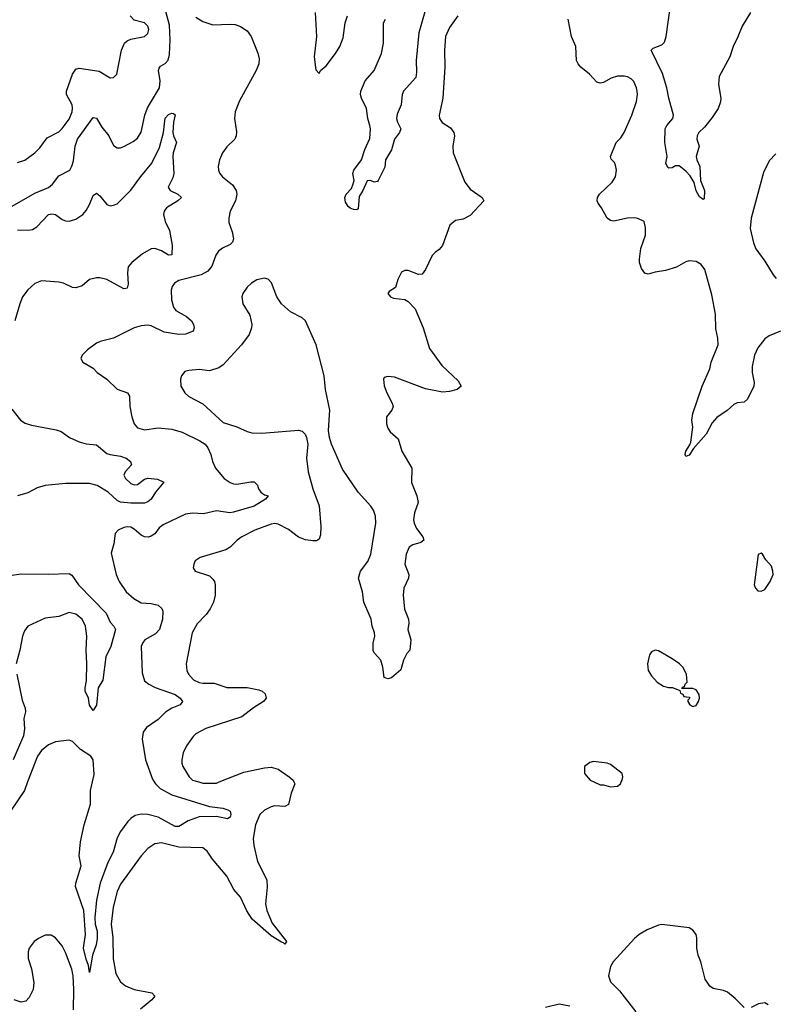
# Model space of a CAD drawing. Header units: inches. Extents: x 1682530 to 1839546, y 640742 to 791647.
# Tile 137 of 256: x 1732262 to 1736660, y 668703 to 674447. Entities that reach past the tile are written whole.
import ezdxf

# ---------------------------------------------------------------- set-up
doc = ezdxf.new("R2010")
doc.units = ezdxf.units.IN
doc.header["$MEASUREMENT"] = 0
doc.layers.add('B7636', color=7, linetype='Continuous')
doc.layers.add('B7637', color=7, linetype='Continuous')

msp = doc.modelspace()

# ---------------------------------------------------------------- linework, layer by layer
at = {"layer": 'B7636', "color": 5}
for points, elevation in [([(1732308.2, 670000), (1732289.5, 669950.5), (1732208.6, 669830)], 760), ([(1733047.1, 670000), (1733053.8, 669990), (1733081.4, 669961.4), (1733150, 669924.6), (1733370, 669856.8), (1733447.3, 669847.3), (1733477.6, 669837.6), (1733490.4, 669830), (1733494, 669810), (1733490, 669794), (1733475.1, 669784.9), (1733410, 669798.4), (1733310, 669796.6), (1733246, 669774), (1733190, 669741.3), (1733170, 669739.5), (1733070, 669795.2), (1733010, 669810.5), (1732970, 669812.5), (1732935.8, 669804.2), (1732910, 669787.8), (1732893.8, 669770), (1732849.6, 669710.4), (1732830, 669674), (1732806.7, 669590), (1732775.5, 669530), (1732730.7, 669410), (1732710.1, 669309.9), (1732700.6, 669210), (1732702.7, 669170), (1732714.3, 669130), (1732713.8, 669086.2), (1732708.4, 669050), (1732686.5, 668990), (1732670, 668888.7), (1732663.9, 668930), (1732650, 668966.6), (1732635.2, 669030), (1732645.5, 669110), (1732636.2, 669250), (1732586.8, 669390), (1732588.9, 669410), (1732619.8, 669510), (1732609.1, 669570), (1732615.9, 669650), (1732638, 669750), (1732674.8, 669870), (1732675.3, 669950), (1732686.8, 670000)], 760), ([(1733862.5, 670000), (1733867, 669990), (1733846, 669934), (1733830, 669868.4), (1733810, 669857.8), (1733750, 669860.6), (1733730, 669855.9), (1733690, 669835.3), (1733664.4, 669810), (1733637.2, 669750), (1733625.3, 669670), (1733628.1, 669630), (1733650, 669536), (1733703.5, 669430), (1733705.8, 669385.8), (1733695.8, 669290), (1733703.7, 669250), (1733736.1, 669176.1), (1733819.1, 669070), (1733810, 669054), (1733802.5, 669062.5), (1733790, 669065.1), (1733730, 669101.6), (1733619.6, 669199.6), (1733587.9, 669247.9), (1733550, 669328.6), (1733512.3, 669372.3), (1733469.9, 669450), (1733386.9, 669550), (1733356.6, 669596.6), (1733330, 669616.3), (1733190, 669620.6), (1733090, 669645.3), (1733050, 669638.7), (1733010, 669612.2), (1732970, 669568.4), (1732850, 669403.5), (1732830, 669360.5), (1732806.5, 669270), (1732796.3, 669170), (1732805.5, 669090), (1732808.3, 668968.3), (1732823.7, 668883.7), (1732850, 668834.9), (1732879.1, 668810), (1732930.2, 668790.2), (1733034, 668770), (1733050.4, 668750), (1733033.7, 668730), (1732966.2, 668673.8)], 780), ([(1733307.5, 670000), (1733330, 669993.8), (1733410, 669993.7), (1733425.8, 670000)], 780), ([(1735613.3, 670000), (1735650, 669982.8), (1735670, 669982.8), (1735710, 669971), (1735750, 669976), (1735768.7, 669990), (1735772.9, 670000)], 820), ([(1736490, 668684.5), (1736437.4, 668737.4), (1736392.9, 668772.9), (1736370, 668782.6), (1736310, 668794.8), (1736290, 668809), (1736262.4, 668850), (1736237.7, 668950), (1736221.2, 668990), (1736213.8, 669030), (1736214.3, 669090), (1736209.7, 669109.7), (1736190, 669136), (1736169.6, 669149.6), (1736010, 669168.2), (1735990, 669165.1), (1735923.4, 669136.6), (1735876.3, 669110), (1735850, 669087.3), (1735726.4, 668950), (1735710, 668924), (1735698.7, 668870), (1735710, 668834.8), (1735761.8, 668781.8), (1735858.2, 668658.2)], 820), ([(1732576.4, 668670), (1732578.8, 668790), (1732573.9, 668870), (1732567.1, 668907.1), (1732530, 669005.1), (1732510, 669043.6), (1732471.6, 669091.6), (1732445.6, 669105.6), (1732410, 669106.3), (1732372.3, 669087.7), (1732346, 669070), (1732317, 669030), (1732311.8, 669010), (1732311.7, 668970), (1732330.2, 668910), (1732344.9, 668830), (1732341.3, 668790), (1732318.2, 668741.8), (1732298, 668722), (1732270, 668716.4), (1732230, 668728.9)], 780), ([(1735472.1, 668692.1), (1735410, 668703), (1735330, 668684.2)], 820), ([(1736630, 668700.5), (1736610, 668711.2), (1736573.3, 668706.7), (1736530, 668684.5)], 820)]:
    msp.add_lwpolyline(points, dxfattribs=dict(at, elevation=elevation))
at = {"layer": 'B7637', "color": 5}
for points, elevation in [([(1736527.2, 674490), (1736477.6, 674410), (1736453.5, 674346.5), (1736425.2, 674290), (1736406.9, 674230), (1736344.7, 674115.3), (1736340.9, 674070), (1736354.2, 673990), (1736352.1, 673967.9), (1736338.8, 673930), (1736304.2, 673875.8), (1736258.9, 673821.1), (1736225.8, 673790), (1736214.9, 673770), (1736214.3, 673750), (1736228.2, 673710), (1736210.5, 673649.5), (1736214, 673630), (1736231.5, 673590), (1736235.8, 673510), (1736258.7, 673450), (1736256.8, 673403.2), (1736250, 673399), (1736230, 673413.2), (1736210, 673449.3), (1736197.8, 673497.8), (1736175.7, 673535.7), (1736150, 673563.1), (1736110, 673594.7), (1736090, 673594.7), (1736070, 673583.6), (1736050, 673581.6), (1736045.5, 673585.5), (1736033, 673610), (1736040.4, 673650), (1736026.8, 673730), (1736029.7, 673810), (1736038, 673830), (1736074, 673870), (1736078.4, 673890), (1736050, 673989), (1736038.8, 674050), (1736012.9, 674132.9), (1735946.6, 674270), (1735959.5, 674280.5), (1736010, 674300.4), (1736024.6, 674315.4), (1736035.8, 674350), (1736060.4, 674530)], 760), ([(1732190, 673343.5), (1732350, 673436), (1732430, 673468.2), (1732452.5, 673487.5), (1732490, 673536), (1732554, 673570), (1732566.5, 673593.5), (1732575.3, 673624.7), (1732586.5, 673710), (1732598.8, 673750), (1732690, 673876.4), (1732710, 673872.7), (1732740.9, 673820.9), (1732783.1, 673770), (1732810, 673714), (1732830, 673699.3), (1732850, 673699.5), (1732870, 673707), (1732923.3, 673736.7), (1732950, 673757.1), (1732970, 673790.7), (1732993, 673890), (1733007.5, 673932.5), (1733077.4, 674050), (1733082.3, 674090), (1733072.5, 674150), (1733075.3, 674164.7), (1733083.5, 674176.5), (1733110, 674191.4), (1733129.1, 674210.9), (1733135.5, 674244.5), (1733139.7, 674330), (1733135.9, 674415.9), (1733114.4, 674494.4)], 760), ([(1732250, 673613.7), (1732292, 673628), (1732350, 673670.3), (1732379.3, 673700.7), (1732422.5, 673757.5), (1732490, 673794), (1732510, 673811.6), (1732550, 673866.3), (1732567.9, 673910), (1732570.5, 673930.5), (1732567.7, 673950), (1732535.8, 674010), (1732535, 674030), (1732570, 674130.4), (1732590, 674159.5), (1732610, 674164.7), (1732726.4, 674146.4), (1732790, 674108.2), (1732810, 674110.7), (1732829.3, 674130), (1732855.6, 674270), (1732873.6, 674310), (1732890, 674324.9), (1732910, 674334.3), (1732991.3, 674348.7), (1733010, 674366.4), (1733015.3, 674390), (1733009.7, 674410), (1732990, 674428.2), (1732930, 674444.8), (1732906.4, 674470)], 780), ([(1733290, 674462), (1733330, 674437), (1733390, 674417.6), (1733490, 674422), (1733518.6, 674418.6), (1733550, 674408.2), (1733590, 674382), (1733612.7, 674350), (1733651.7, 674251.7), (1733658.9, 674218.9), (1733657.3, 674190), (1733641.8, 674150), (1733545.5, 673974.5), (1733519.3, 673910), (1733515.2, 673870), (1733527.3, 673792.7), (1733526, 673770), (1733517, 673750), (1733470, 673706.3), (1733445.2, 673670), (1733427.6, 673630), (1733420.3, 673590), (1733422, 673570), (1733430.4, 673550), (1733446.4, 673530), (1733504.6, 673484.6), (1733524.7, 673450), (1733529.2, 673430), (1733521.8, 673390), (1733490.2, 673330), (1733482, 673290), (1733483.2, 673263.2), (1733501.7, 673210), (1733510, 673168.7), (1733503.8, 673150), (1733490, 673136.2), (1733445.9, 673114.1), (1733423.1, 673096.9), (1733406.8, 673073.2), (1733383.5, 673010), (1733359.7, 672980.3), (1733320.8, 672959.2), (1733190, 672926.2), (1733164.9, 672910), (1733151.8, 672890), (1733146.3, 672870), (1733147.7, 672812.2), (1733160.2, 672770), (1733174, 672750), (1733236.2, 672716.2), (1733264.9, 672690), (1733276.1, 672670), (1733280.3, 672650), (1733274.4, 672630), (1733230, 672612), (1733190, 672609.8), (1733104.2, 672624.2), (1733030, 672660.7), (1733010, 672665), (1732970, 672661.5), (1732930.9, 672649.1), (1732810, 672589.7), (1732731.3, 672570), (1732710, 672559.5), (1732658, 672522), (1732626, 672490), (1732618, 672470), (1732631.3, 672450), (1732690, 672414), (1732714.8, 672390), (1732770.2, 672350.2), (1732830, 672292.7), (1732890.6, 672270), (1732902.4, 672250), (1732904.6, 672190), (1732916, 672130), (1732930.2, 672090.3), (1732950, 672066.7), (1732990, 672055.3), (1733070, 672066.2), (1733150, 672058.6), (1733210, 672040.6), (1733313.7, 671990), (1733344.9, 671970), (1733359.7, 671950), (1733378, 671910), (1733387.1, 671870), (1733404.7, 671830), (1733455.3, 671770), (1733490, 671746.5), (1733510, 671740.3), (1733530, 671738.5), (1733610, 671751.7), (1733630.3, 671750.3), (1733650, 671731), (1733654.9, 671710), (1733670, 671690.6), (1733690, 671676.3), (1733711.3, 671670), (1733697.3, 671650), (1733630.4, 671610), (1733510, 671573.5), (1733489.3, 671570.7), (1733410, 671581.8), (1733334.7, 671565.3), (1733270, 671568.8), (1733230, 671561.8), (1733099.2, 671500.8), (1733076.7, 671483.3), (1733050, 671448.3), (1733030, 671433.5), (1733011.2, 671428.8), (1732990, 671429.8), (1732970, 671439.1), (1732930, 671475.4), (1732910, 671486.6), (1732890, 671489.6), (1732870, 671485.6), (1732836, 671470), (1732819.1, 671450), (1732810.4, 671390.4), (1732794.9, 671334.9), (1732824.6, 671210), (1732843.1, 671170), (1732883.1, 671110), (1732927.2, 671070), (1732970, 671045.8), (1733030, 671042.2), (1733070, 671031.3), (1733091.8, 671011.8), (1733096.5, 670996.5), (1733094.5, 670950), (1733078, 670890), (1733055, 670865), (1732992, 670830), (1732977.7, 670810), (1732971.4, 670790), (1732977.3, 670637.3), (1732990, 670590.8), (1733016.3, 670570), (1733052.1, 670552.1), (1733168.8, 670510), (1733198.5, 670490), (1733212.7, 670470), (1733198.4, 670450), (1733150, 670429.9), (1733113.3, 670406.7), (1733070, 670364.1), (1733002.1, 670317.9), (1732981.7, 670290), (1732976.9, 670250), (1732995.2, 670130), (1733036.2, 670016.2), (1733047.1, 670000)], 760), ([(1734819.5, 674470), (1734770, 674401.6), (1734747.1, 674350), (1734740.7, 674270), (1734742.9, 674170), (1734731.9, 673990), (1734709.1, 673890), (1734711.8, 673870), (1734726.9, 673846.9), (1734775.5, 673815.5), (1734796.1, 673790), (1734799.1, 673770), (1734790.2, 673710), (1734791, 673670), (1734859, 673499), (1734890, 673458.7), (1734960.7, 673410), (1734970.7, 673390), (1734890, 673305.6), (1734850, 673284.2), (1734804.6, 673275.4), (1734771.8, 673248.2), (1734730, 673129.2), (1734710, 673106), (1734688.1, 673091.9), (1734668.3, 673071.7), (1734630.8, 672990), (1734610, 672962), (1734590, 672961.2), (1734530, 672984), (1734510, 672984), (1734490, 672974), (1734468.4, 672931.6), (1734454.9, 672885.1), (1734418.8, 672861.2), (1734411, 672850), (1734426.8, 672830), (1734442.8, 672822.8), (1734510, 672814), (1734530, 672804), (1734570, 672760.7), (1734617.1, 672650), (1734653.4, 672530), (1734724.9, 672430), (1734820.7, 672340.7), (1734839.1, 672310), (1734814.8, 672290), (1734770, 672278.3), (1734730, 672274.3), (1734630, 672294.7), (1734450, 672361.6), (1734410, 672366.6), (1734390, 672359), (1734384.9, 672350), (1734390, 672312), (1734404.4, 672270), (1734436.3, 672210), (1734442, 672190), (1734434, 672170), (1734403.1, 672130), (1734402.3, 672090), (1734410, 672064), (1734423.4, 672043.4), (1734470, 672002.8), (1734492.2, 671930), (1734550.2, 671830.2), (1734547.7, 671747.8), (1734580.3, 671670), (1734587.4, 671630), (1734566.4, 671570), (1734561.2, 671530), (1734563.2, 671510), (1734578, 671478), (1734614.9, 671430), (1734620.7, 671410), (1734603.1, 671396.9), (1734557.3, 671382.7), (1734534.8, 671370), (1734517.1, 671330), (1734510.6, 671270), (1734533, 671210), (1734530.5, 671190), (1734503, 671130), (1734499.3, 671090), (1734508.5, 671008.5), (1734530.5, 670949.5), (1734532.7, 670927.3), (1734526.8, 670890), (1734544.7, 670830), (1734538, 670770), (1734522, 670750), (1734502, 670710), (1734485.4, 670654.6), (1734432, 670608), (1734410, 670602), (1734389.4, 670609.4), (1734382, 670670), (1734369, 670710), (1734332.1, 670752.1), (1734325.6, 670765.6), (1734325.1, 670810), (1734335.1, 670850), (1734332, 670870), (1734319.6, 670910), (1734313.6, 670950), (1734271.1, 671050), (1734262.6, 671110), (1734239.7, 671190), (1734251.2, 671230), (1734293.1, 671286.9), (1734311.3, 671328.7), (1734340.6, 671510), (1734338.2, 671550), (1734326.1, 671586.1), (1734310.8, 671610), (1734237.2, 671690), (1734145.1, 671825.1), (1734081.7, 671970), (1734069.7, 672010), (1734064, 672050), (1734072.2, 672170), (1734047.5, 672290), (1734038, 672370), (1733992.3, 672550), (1733930, 672689.5), (1733910, 672707.8), (1733842.7, 672742.7), (1733789.4, 672790), (1733762, 672830), (1733731.9, 672911.9), (1733712.7, 672932.7), (1733690, 672939.3), (1733646, 672930), (1733614.8, 672910), (1733590, 672886), (1733564.9, 672850), (1733559.1, 672830), (1733564, 672790), (1733604.4, 672724.4), (1733615.8, 672670), (1733614.9, 672650), (1733600.3, 672610), (1733556.9, 672550), (1733450, 672433.3), (1733423.8, 672416.2), (1733370, 672399.7), (1733310, 672406), (1733250, 672401.6), (1733226, 672394), (1733205.5, 672370), (1733200.5, 672350), (1733203, 672310), (1733224.9, 672270), (1733250, 672248.2), (1733330, 672206.4), (1733450, 672097), (1733530, 672071.6), (1733590, 672044.2), (1733616.9, 672036.9), (1733674.9, 672034.9), (1733890, 672052.4), (1733910, 672047.7), (1733927.7, 672030), (1733936.4, 672010), (1733943.7, 671970), (1733935.8, 671890), (1733944.9, 671810), (1733972.6, 671710), (1734010.2, 671610.2), (1734019.7, 671490), (1734017.5, 671442.5), (1734010, 671417.2), (1733993.3, 671406.7), (1733973.7, 671406.3), (1733930, 671413.5), (1733890, 671428.7), (1733830, 671473.6), (1733770, 671504.2), (1733750, 671507.6), (1733730, 671504.5), (1733633.4, 671470), (1733557.6, 671430), (1733530.3, 671410), (1733490.2, 671369.8), (1733465.2, 671354.8), (1733316, 671310), (1733286.8, 671290), (1733277.3, 671270), (1733274, 671250), (1733286, 671230), (1733370, 671202.4), (1733390, 671184), (1733398.4, 671170), (1733402, 671150), (1733402.4, 671090), (1733393.8, 671050), (1733373.5, 671010), (1733350, 670978), (1733297, 670923), (1733269.3, 670870.7), (1733232.9, 670690), (1733236.5, 670650), (1733246.9, 670630), (1733276.4, 670596.4), (1733310, 670580.2), (1733330, 670576.2), (1733396.7, 670576.7), (1733470, 670552.2), (1733590, 670551), (1733657.8, 670537.8), (1733678, 670530), (1733695.1, 670515.1), (1733699.5, 670490), (1733685.3, 670470), (1733627.1, 670432.9), (1733559.1, 670380.9), (1733348.4, 670311.6), (1733290, 670280.5), (1733274.5, 670265.5), (1733235.8, 670210), (1733215.3, 670170), (1733207.4, 670130), (1733207.7, 670110), (1733214.3, 670090), (1733250.1, 670030.1), (1733270, 670010.3), (1733307.5, 670000)], 780), ([(1733986.7, 674490), (1733994.8, 674350), (1733980.7, 674230), (1733990, 674154), (1734010, 674134), (1734018, 674150), (1734050, 674178), (1734105.2, 674250), (1734130, 674291.3), (1734150, 674342), (1734160.5, 674430), (1734175.1, 674470)], 780), ([(1734626.6, 674493.4), (1734592.3, 674370), (1734576.5, 674210), (1734578, 674142), (1734573.6, 674110), (1734502.4, 674030), (1734494, 674010), (1734488.5, 673951.5), (1734464.1, 673895.9), (1734461.6, 673870), (1734466, 673850), (1734486, 673810), (1734478.7, 673790), (1734449, 673750), (1734432.7, 673687.3), (1734397, 673630), (1734393.8, 673586.2), (1734354.8, 673510), (1734350, 673504), (1734330, 673499), (1734310, 673508.7), (1734290, 673508), (1734264.9, 673450), (1734243.9, 673416.1), (1734236.9, 673343.1), (1734230, 673338), (1734210, 673339.3), (1734190, 673347), (1734178, 673358), (1734162.9, 673382.9), (1734159.7, 673410), (1734167.8, 673430), (1734197.5, 673462.5), (1734208.3, 673490), (1734213.6, 673510), (1734206.6, 673550), (1734211.1, 673570), (1734257.4, 673630), (1734275.4, 673690), (1734306, 673754), (1734308.8, 673810), (1734305.3, 673830), (1734293, 673870), (1734285.5, 673930), (1734257.6, 673990), (1734250.9, 674010), (1734252, 674030), (1734277.7, 674090), (1734329.8, 674150.2), (1734374, 674250), (1734385.6, 674310), (1734384.8, 674430), (1734397.4, 674450)], 760), ([(1736702.8, 672630), (1736636.7, 672603.3), (1736610, 672585.2), (1736570, 672532.7), (1736550.3, 672489.7), (1736535.8, 672424.2), (1736536.5, 672390), (1736549.1, 672330), (1736546.5, 672310), (1736510, 672233.2), (1736490, 672215.1), (1736450, 672212.7), (1736430, 672202.7), (1736390, 672166.6), (1736330, 672127.3), (1736304, 672096), (1736267.7, 672030), (1736195.2, 671944.7), (1736170, 671907.3), (1736150, 671899), (1736146, 671910), (1736149.7, 671930), (1736173.8, 671966.2), (1736178, 671982), (1736189.7, 672069.6), (1736184.5, 672110), (1736189.6, 672150), (1736245, 672310), (1736289.7, 672410), (1736297.7, 672450), (1736337.8, 672550), (1736336.8, 672590), (1736324.4, 672644.4), (1736322.2, 672730), (1736302, 672842), (1736259.8, 672990), (1736238.3, 673018.3), (1736210, 673036.4), (1736170, 673041.3), (1736150, 673035.1), (1736096, 673004), (1736030, 672984.7), (1735970, 672975.1), (1735930, 672962), (1735910, 672969.4), (1735890, 672996), (1735879.8, 673030), (1735878.8, 673050), (1735887.3, 673112.7), (1735914.3, 673190), (1735914, 673234), (1735906, 673270), (1735870, 673287.6), (1735850, 673291.1), (1735810, 673289.7), (1735730, 673271.5), (1735710, 673275.6), (1735689.6, 673290), (1735658, 673350), (1735637.6, 673377.6), (1735632, 673390), (1735634, 673410), (1735645.6, 673430), (1735720.6, 673499.4), (1735739.7, 673530), (1735745.1, 673570), (1735739.6, 673599.6), (1735733.6, 673613.6), (1735714.5, 673634.5), (1735709.5, 673650), (1735742.6, 673730), (1735770, 673758.7), (1735790, 673788.4), (1735834.7, 673890), (1735861.7, 673970), (1735868.4, 674010), (1735866, 674030), (1735862.3, 674050), (1735845.9, 674085.9), (1735830, 674103), (1735810, 674113.7), (1735790, 674118.5), (1735750, 674117.7), (1735714.3, 674105.7), (1735670, 674081.3), (1735650, 674076.9), (1735630, 674083.6), (1735586.6, 674130), (1735536.3, 674170), (1735520.4, 674190), (1735512.3, 674210), (1735506.9, 674290), (1735481.7, 674350), (1735462, 674450)], 780), ([(1732250, 673220.5), (1732310, 673218.8), (1732337.5, 673222.5), (1732361.9, 673238.1), (1732430, 673311.1), (1732450, 673315.2), (1732470, 673310.2), (1732510, 673281.7), (1732530, 673274.3), (1732550, 673272.9), (1732590, 673283.2), (1732629.9, 673310.1), (1732650, 673334.3), (1732669.8, 673370), (1732690, 673421.6), (1732710, 673435.3), (1732730, 673420.3), (1732770, 673368.4), (1732790, 673361.3), (1732810, 673364.4), (1732830, 673374), (1732910, 673452.4), (1732968.1, 673531.9), (1733034, 673610), (1733078.6, 673701.4), (1733101.4, 673790), (1733110, 673873.1), (1733130, 673893.8), (1733150, 673901.1), (1733159.9, 673899.9), (1733170, 673892), (1733159.7, 673850), (1733156.5, 673790), (1733159, 673770), (1733178, 673730), (1733157.7, 673670), (1733155.2, 673650), (1733160.9, 673550), (1733155.3, 673524.7), (1733127.9, 673470), (1733139.3, 673450), (1733184, 673430), (1733206, 673410), (1733184.4, 673390), (1733119.5, 673350), (1733104.9, 673330), (1733102, 673310), (1733111.8, 673270), (1733136.8, 673216.8), (1733151.3, 673131.3), (1733150, 673075.3), (1733130, 673073), (1733090, 673098.5), (1733050, 673113.3), (1733028.9, 673111.1), (1732979.2, 673080.8), (1732916.4, 673030), (1732894.9, 673005.1), (1732890.2, 672970), (1732895, 672905), (1732890, 672881.2), (1732881.4, 672878.6), (1732870, 672878), (1732770, 672932.1), (1732730, 672940.4), (1732710, 672940.4), (1732670, 672931), (1732625.7, 672894.3), (1732590, 672883.5), (1732570, 672885.5), (1732517.6, 672910), (1732490, 672915.8), (1732390, 672923.4), (1732350, 672907.5), (1732308.5, 672871.5), (1732279.1, 672830), (1732262.1, 672790), (1732234, 672690)], 740), ([(1736674.7, 673665.3), (1736636.9, 673623.1), (1736603.3, 673556.7), (1736531.3, 673290), (1736524.1, 673230), (1736544.8, 673144.8), (1736558.8, 673110), (1736610, 673038), (1736658.8, 672958.8), (1736677.7, 672937.7)], 780), ([(1732215.4, 672175.4), (1732267.3, 672110), (1732293.8, 672093.8), (1732330, 672082.4), (1732475.5, 672055.5), (1732504.4, 672044.4), (1732553.4, 672010), (1732610, 671983.7), (1732650, 671973.1), (1732710, 671966.3), (1732770, 671917.4), (1732790.2, 671910.2), (1732850, 671901.6), (1732882.4, 671890), (1732908.5, 671870), (1732914, 671850), (1732877.6, 671810), (1732870.4, 671790), (1732880.3, 671770), (1732910, 671741.3), (1732930, 671733.4), (1732950, 671735.2), (1732990, 671765.8), (1733010, 671772.7), (1733065.9, 671765.9), (1733104, 671750), (1733054, 671690), (1733028.8, 671650), (1733010, 671633.7), (1732990, 671627.1), (1732910, 671626), (1732850, 671631.6), (1732830, 671642.1), (1732777.8, 671690), (1732714, 671730), (1732670, 671742), (1732530, 671741), (1732410, 671729.2), (1732364, 671716), (1732310, 671687.5), (1732249.8, 671669.8)], 740), ([(1732190, 671203.2), (1732270, 671214.4), (1732427.9, 671212.1), (1732550, 671216.1), (1732566.2, 671206.2), (1732605.2, 671150), (1732765.9, 670985.9), (1732790, 670933.4), (1732810.5, 670910), (1732820.3, 670890), (1732794.5, 670790), (1732765.5, 670730), (1732746.2, 670593.8), (1732720.5, 670550), (1732710, 670448), (1732690, 670418), (1732670, 670448.7), (1732662.6, 670490), (1732644.8, 670530), (1732644, 670550), (1732651.6, 670590), (1732654, 670690), (1732649.9, 670770), (1732653.6, 670850), (1732646.5, 670910), (1732626.2, 670950), (1732590, 670979.5), (1732550, 670988.1), (1732490, 670964.8), (1732410, 670955.8), (1732310.1, 670909.9), (1732290, 670881.6), (1732278.5, 670850), (1732263.5, 670770), (1732242.2, 670690)], 740), ([(1732245, 670630), (1732276.9, 670476.9), (1732294, 670430), (1732295.8, 670410), (1732286.7, 670370), (1732290.9, 670310), (1732283.8, 670270), (1732223, 670130)], 740), ([(1732686.8, 670000), (1732696.7, 670043.3), (1732690.4, 670130), (1732677.4, 670150), (1732617.4, 670190), (1732570, 670236.4), (1732550, 670244.2), (1732470, 670234.2), (1732430, 670216), (1732390, 670184), (1732364.9, 670150), (1732308.2, 670000)], 760), ([(1733425.8, 670000), (1733570, 670057.8), (1733690, 670082), (1733730, 670085.6), (1733770, 670074.2), (1733834.6, 670030), (1733858, 670010), (1733862.5, 670000)], 780), ([(1735772.9, 670000), (1735777.2, 670010), (1735781.2, 670030), (1735777.2, 670050), (1735710, 670101.2), (1735690, 670109.3), (1735610, 670119.3), (1735590, 670113.2), (1735558, 670090), (1735558, 670050), (1735592, 670010), (1735613.3, 670000)], 820)]:
    msp.add_lwpolyline(points, dxfattribs=dict(at, elevation=elevation))
at = {"layer": 'B7637', "color": 5, "elevation": 820}
for points in [[(1736590, 671335.3), (1736572.7, 671327.3), (1736548, 671150), (1736556, 671130), (1736570, 671116), (1736590, 671114), (1736610, 671124), (1736642.7, 671170), (1736658.4, 671210), (1736657, 671230), (1736650, 671259), (1736616.5, 671296.5), (1736598, 671330)], [(1735970, 670769.2), (1735950, 670759), (1735938, 670742), (1735925.5, 670690), (1735930.4, 670650.4), (1735950, 670618.8), (1735982.8, 670582.8), (1736019.8, 670559.8), (1736048.9, 670551.1), (1736070.9, 670550.9), (1736114, 670534), (1736118, 670518), (1736132.7, 670512.7), (1736138, 670498), (1736170, 670494), (1736172, 670490), (1736162, 670478), (1736162, 670470), (1736172, 670450), (1736190, 670441), (1736210, 670446), (1736224, 670470), (1736228.7, 670490), (1736228, 670510), (1736210, 670538), (1736190, 670546), (1736126, 670546), (1736130, 670554), (1736142, 670558), (1736146, 670570), (1736158, 670582), (1736152.7, 670630), (1736132.3, 670670), (1736112.7, 670690), (1736070, 670719.5), (1735990, 670765.2)]]:
    msp.add_lwpolyline(points, close=True, dxfattribs=at)

doc.saveas('drawing.dxf')
